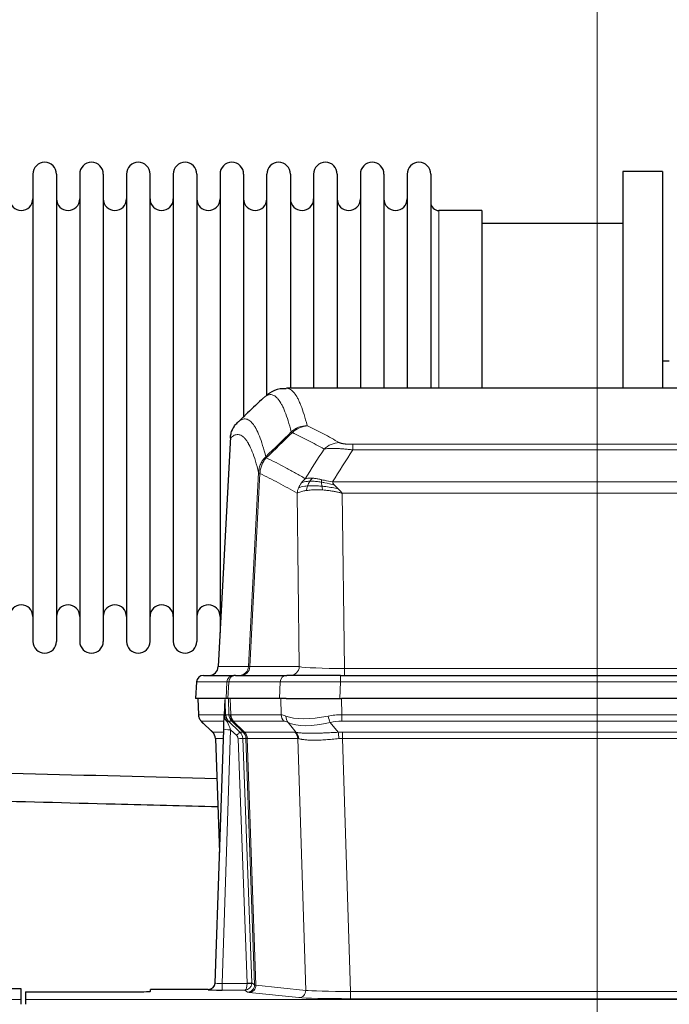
# Model space of a CAD drawing. Header units: inches. Extents: x 0 to 17820, y -10 to 12600.
# Tile 61 of 117: x 3664 to 3944, y 10429 to 10854. Entities that reach past the tile are written whole.
import ezdxf

# ---------------------------------------------------------------- set-up
doc = ezdxf.new("R2010")
doc.units = ezdxf.units.IN
doc.layers.add('1', color=7, linetype='Continuous', true_color=0xffffff)
doc.layers.add('254', color=7, linetype='Continuous', true_color=0xffffff)
doc.styles.add('latin_extended', font='simplex.shx')
doc.dimstyles.get("Standard").update_dxf_attribs({"dimtxt": 0.18, "dimasz": 0.18, "dimexe": 0.18, "dimexo": 0.0625, "dimgap": 0.09, "dimtad": 0, "dimtih": 1, "dimtoh": 1, "dimdec": 4, "dimzin": 0, "dimdsep": 46, "dimtxsty": 'Standard', "dimcen": 0.09, "dimadec": 0, "dimazin": 0, "dimtfac": 1, "dimtdec": 4, "dimtofl": 0, "dimtmove": 0, "dimatfit": 3, "dimfxl": 1, "dimtolj": 1, "dimtzin": 0, "dimarcsym": 0})

# ---------------------------------------------------------------- blocks, each defined once
blk = doc.blocks.new('_U3')
at = {"layer": '254', "color": 3, "linetype": 'Continuous', "lineweight": 13, "transparency": 16777216}
for p, q in [((3912.93, 9280.7), (3912.93, 11785.66)), ((3546.09, 9280.7), (3942.93, 9280.7)), ((3912.93, 9175.7), (3912.93, 8778.65)), ((5283.09, 8673.65), (3882.93, 8673.65))]:
    blk.add_line(p, q, dxfattribs=at)
at = {"layer": '254', "color": 3, "transparency": 16777216}
for points in [[(3930.43, 9175.7), (3895.43, 9175.7), (3912.93, 9280.7)], [(3895.43, 8778.65), (3930.43, 8778.65), (3912.93, 8673.65)]]:
    blk.add_solid(points, dxfattribs=at)
at = {"layer": 'Defpoints', "color": 0, "transparency": 16777216}
for p in [(3516.09, 9280.7), (3912.93, 8673.65), (5313.09, 8673.65)]:
    blk.add_point(p, dxfattribs=at)
at = {"layer": '254', "color": 2, "lineweight": 13, "transparency": 16777216, "insert": (3755.43, 11463.16), "char_height": 105, "attachment_point": 1, "rotation": 90, "style": 'latin_extended'}
blk.add_mtext('\\A1;607', dxfattribs=at)

msp = doc.modelspace()

# ---------------------------------------------------------------- linework, layer by layer
at = {"layer": '1', "color": 2, "linetype": 'Continuous', "lineweight": 25}
for p, q in [((3941.09, 10788.649), (3924.09, 10788.649)), ((3924.09, 10788.649), (3924.09, 10695.051)), ((3941.09, 10788.649), (3941.09, 10695.051)), ((3669.29, 10787.549), (3669.29, 10585.749)), ((3679.49, 10787.549), (3679.49, 10585.749)), ((3689.49, 10787.549), (3689.49, 10585.749)), ((3699.69, 10787.549), (3699.69, 10585.749)), ((3709.69, 10787.549), (3709.69, 10585.749)), ((3719.89, 10585.749), (3719.89, 10787.549)), ((3729.89, 10787.549), (3729.89, 10585.749)), ((3740.09, 10787.549), (3740.09, 10585.749)), ((3750.09, 10787.549), (3750.09, 10686.649)), ((3760.29, 10787.549), (3760.29, 10686.649)), ((3770.29, 10691.976), (3770.29, 10787.549)), ((3780.49, 10787.549), (3780.49, 10695.05)), ((3790.49, 10787.549), (3790.49, 10695.05)), ((3800.69, 10787.549), (3800.69, 10695.05)), ((3810.69, 10787.549), (3810.69, 10695.05)), ((3820.89, 10787.549), (3820.89, 10695.05)), ((3830.89, 10787.549), (3830.89, 10695.05)), ((3841.09, 10787.549), (3841.09, 10695.05)), ((3863.09, 10771.799), (3844.59, 10771.799)), ((3863.09, 10771.799), (3863.09, 10695.045)), ((3924.09, 10766.149), (3863.084, 10766.149)), ((3944.083, 10706.768), (3941.077, 10706.768)), ((4041.443, 10695.044), (3778.736, 10695.044)), ((3750.09, 10686.649), (3750.09, 10589.428)), ((3760.29, 10686.649), (3760.29, 10682.708)), ((3754.588, 10674.024), (3749.313, 10574.832)), ((3742.942, 10571.044), (3756.053, 10571.044)), ((3756.75, 10571.044), (3756.053, 10571.044)), ((3756.75, 10571.044), (3778.924, 10571.044)), ((3802.179, 10571.044), (3778.924, 10571.044)), ((3802.179, 10571.044), (4018, 10571.044)), ((3739.932, 10568.203), (3739.551, 10561.044)), ((3752.685, 10561.044), (3739.567, 10561.044)), ((3740.492, 10561.044), (3740.74, 10554.034)), ((3752.105, 10560.613), (3751.878, 10553.883)), ((3753.47, 10561.044), (3752.685, 10561.044)), ((3775.724, 10561.044), (3753.47, 10561.044)), ((3778.619, 10561.044), (3775.724, 10561.044)), ((3778.619, 10561.044), (3802.478, 10561.044)), ((4017.701, 10561.044), (3802.478, 10561.044)), ((3751.878, 10553.883), (3751.876, 10553.833)), ((3742.153, 10551.029), (3746.942, 10546.471)), ((3747.98, 10438.189), (3751.669, 10547.566)), ((3748.102, 10543.815), (3749.881, 10494.541)), ((3656.132, 10435.843), (3664.089, 10435.843)), ((3664.089, 10435.843), (3664.089, 10431.069)), ((3744.992, 10435.423), (3720.089, 10435.423)), ((3720.089, 10434.605), (3720.089, 10435.423)), ((3747.973, 10438.055), (3747.98, 10438.189)), ((3664.089, 10431.069), (3664.089, 10429)), ((3666.089, 10434.343), (3666.089, 10431.069)), ((3666.089, 10434.343), (3710.089, 10434.343)), ((3666.089, 10431.069), (3666.089, 10429))]:
    msp.add_line(p, q, dxfattribs=at)
at = {"layer": '1', "color": 110, "linetype": 'Continuous', "lineweight": 13}
for p, q in [((3844.59, 10771.799), (3844.59, 10695.045)), ((3754.574, 10673.53), (3749.326, 10574.835)), ((3807.418, 10670.837), (4012.761, 10670.837)), ((3807.418, 10668.421), (3807.418, 10670.837)), ((4012.761, 10668.421), (3807.418, 10668.421)), ((3762.392, 10574.835), (3766.769, 10658.703)), ((3767.325, 10658.227), (3762.973, 10574.835)), ((3798.687, 10654.59), (4021.492, 10654.59)), ((3784.325, 10574.835), (3783.368, 10649.682)), ((3802.8, 10649.692), (3803.768, 10574.009)), ((4017.379, 10649.692), (3802.8, 10649.692)), ((3749.326, 10574.835), (3762.392, 10574.835)), ((3762.973, 10574.835), (3784.325, 10574.835)), ((3802.179, 10568.201), (3802.179, 10571.044)), ((3803.768, 10571.044), (3803.768, 10574.009)), ((3803.768, 10574.009), (4016.411, 10574.009)), ((3739.948, 10568.201), (3739.567, 10561.044)), ((3753.059, 10568.201), (3739.948, 10568.201)), ((3752.685, 10561.044), (3753.059, 10568.201)), ((3753.843, 10568.201), (3753.47, 10561.044)), ((3776.017, 10568.201), (3753.843, 10568.201)), ((3775.724, 10561.044), (3776.017, 10568.201)), ((3802.179, 10568.201), (3801.886, 10561.044)), ((4018, 10568.201), (3802.179, 10568.201)), ((3740.508, 10561.044), (3740.756, 10554.05)), ((3753.954, 10554.05), (3753.711, 10561.044)), ((3754.496, 10561.044), (3754.739, 10554.05)), ((3776.487, 10554.05), (3776.296, 10561.044)), ((3802.478, 10561.044), (3802.669, 10554.05)), ((3740.756, 10554.05), (3751.884, 10554.05)), ((3752.493, 10554.05), (3753.954, 10554.05)), ((3754.739, 10554.05), (3776.487, 10554.05)), ((3802.669, 10551.312), (3802.669, 10554.05)), ((3802.669, 10554.05), (4017.51, 10554.05)), ((3751.794, 10551.312), (3741.974, 10551.312)), ((3742.069, 10551.12), (3746.882, 10546.539)), ((3755.172, 10551.312), (3753.738, 10551.312)), ((3753.738, 10551.312), (3758.665, 10546.562)), ((3760.102, 10546.556), (3755.21, 10551.3)), ((3755.756, 10551.3), (3760.702, 10546.504)), ((3777.669, 10551.312), (3755.922, 10551.312)), ((3782.939, 10546.436), (3779.446, 10550.754)), ((3797.645, 10550.754), (3801.098, 10546.485)), ((4017.51, 10551.312), (3802.669, 10551.312)), ((3746.895, 10546.562), (3751.635, 10546.562)), ((3754.667, 10547.569), (3750.973, 10438.028)), ((3757.276, 10545.054), (3754.667, 10547.569)), ((3758.665, 10546.562), (3760.077, 10546.562)), ((3760.702, 10546.504), (3782.436, 10546.504)), ((3803.011, 10546.562), (4017.168, 10546.562)), ((3803.011, 10543.824), (3803.011, 10546.562)), ((3748.113, 10543.827), (3749.886, 10494.714)), ((3751.543, 10543.827), (3748.113, 10543.827)), ((3761.779, 10438.124), (3757.888, 10543.686)), ((3761.295, 10543.827), (3759.885, 10543.827)), ((3759.885, 10543.827), (3763.777, 10438.265)), ((3765.005, 10437.368), (3761.295, 10543.827)), ((3761.878, 10543.783), (3765.591, 10437.254)), ((3783.618, 10543.783), (3761.884, 10543.783)), ((3787.076, 10435.007), (3783.618, 10543.783)), ((3803.011, 10543.824), (3806.485, 10434.538)), ((4017.168, 10543.824), (3803.011, 10543.824)), ((3744.982, 10435.291), (3744.992, 10435.423)), ((3750.973, 10438.028), (3761.778, 10438.028)), ((3750.973, 10438.028), (3750.973, 10435.134)), ((3750.973, 10435.134), (3760.815, 10435.134)), ((3762.009, 10434.262), (3760.815, 10435.134)), ((3763.777, 10438.265), (3765.005, 10437.368)), ((3765.591, 10437.254), (3787.076, 10435.007)), ((3176.089, 10431.069), (3664.089, 10431.069)), ((3666.089, 10431.069), (4154.089, 10431.069)), ((3784.167, 10431.89), (3762.682, 10434.137)), ((3806.485, 10434.538), (3806.485, 10431.435)), ((3806.485, 10434.538), (4013.694, 10434.538)), ((4013.694, 10431.435), (3806.485, 10431.435))]:
    msp.add_line(p, q, dxfattribs=at)
at = {"layer": '1', "color": 2, "linetype": 'Continuous', "lineweight": 25}
for centre, radius, start, end in [((3674.39, 10787.549), 5.1, 0, 180), ((3694.59, 10787.549), 5.1, 0, 180), ((3714.79, 10787.549), 5.1, 0, 180), ((3734.99, 10787.549), 5.1, 0, 180), ((3755.19, 10787.549), 5.1, 0, 180), ((3775.39, 10787.549), 5.1, 0, 180), ((3795.59, 10787.549), 5.1, 0, 180), ((3815.79, 10787.549), 5.1, 0, 180), ((3835.99, 10787.549), 5.1, 0, 180), ((3664.29, 10776.799), 5, 180, 0), ((3684.49, 10776.799), 5, 180, 0), ((3704.69, 10776.799), 5, 180, 0), ((3724.89, 10776.799), 5, 180, 0), ((3745.09, 10776.799), 5, 180, 0), ((3765.29, 10776.799), 5, 180, 0), ((3785.49, 10776.799), 5, 180, 0), ((3805.69, 10776.799), 5, 180, 0), ((3825.89, 10776.799), 5, 180, 0), ((3844.59, 10775.299), 3.5, 180, 270), ((3664.29, 10596.499), 5, 0, 180), ((3684.49, 10596.499), 5, 0, 180), ((3704.69, 10596.499), 5, 0, 180), ((3724.89, 10596.499), 5, 0, 180), ((3745.09, 10596.499), 5, 0, 180), ((3674.39, 10585.749), 5.1, 180, 0), ((3694.59, 10585.749), 5.1, 180, 0), ((3714.79, 10585.749), 5.1, 180, 0), ((3734.99, 10585.749), 5.1, 180, 0), ((3742.927, 10568.044), 3, 90, 176.63083), ((3745.319, 10575.044), 4, 270, 357.54859)]:
    msp.add_arc(centre, radius, start, end, dxfattribs=at)
at = {"layer": '1', "color": 110, "linetype": 'Continuous', "lineweight": 13}
for centre, major_axis, ratio, start_param, end_param in [((3787.723, 10668.987), (-9.695, -2.45), 0.9931439, 4.4664808, 5.2238901), ((3787.91, 10668.827), (-4.281, -9.037), 0.9659395, 3.5975691, 4.3432065), ((3801.571, 10661.681), (-4.97, -8.677), 0.9635717, 3.6779385, 4.4208965), ((3742.942, 10568.044), (0, 3), 0.9993908, 0, 1.5184364), ((3745.334, 10575.044), (0, 4), 0.9993908, 3.1415927, 4.6600291), ((3756.053, 10568.044), (0, 3), 0.9993908, 0, 1.5184364), ((3756.75, 10568.044), (0, 3), 0.9702957, 0, 1.5184364), ((3758.4, 10575.044), (0, 4), 0.9993908, 3.1415927, 4.6600291), ((3759.097, 10575.044), (0, 4), 0.9702957, 3.1415927, 4.6600291), ((3782.418, 10575.044), (20.038, 0.208), 0.001459, 3.1763609, 3.3855124), ((3778.924, 10568.044), (0, 3), 0.9702957, 0, 1.5184364), ((3780.449, 10575.044), (0, 4), 0.9702957, 3.1415927, 4.6600291), ((3803.688, 10575.044), (-20.002, 0.052), 0.0517476, 0.2535919, 1.5749043), ((3780.071, 10568.044), (-27.029, 0.156), 0.000812, 6.0391366, 6.248288), ((3802.231, 10568.044), (-27.018, 0.123), 0.0058026, 4.7143189, 6.0386286), ((3744.751, 10554.19), (0, 4), 0.9993908, 1.6057029, 2.3736478), ((3750.495, 10553.98), (-1.999, -0.077), 0.1036431, 2.3309857, 3.1065184), ((3781.749, 10531.19), (-27.808, 22.856), 0.0163197, 6.2307105, 6.2626907), ((3757.949, 10554.19), (0, 4), 0.9993908, 1.6057029, 2.3736478), ((3780.598, 10564.279), (26.658, 10.191), 0.0473724, 3.1922144, 3.3375655), ((3757.987, 10554.178), (1.703, 3.619), 0.9971774, 2.0444506, 2.8128075), ((3781.749, 10531.19), (-27.661, 22.629), 0.117212, 6.1415193, 6.1734995), ((3758.452, 10554.178), (-0.603, 3.954), 0.9772749, 1.4578558, 2.2262127), ((3758.618, 10554.19), (0, 4), 0.9702957, 1.6057029, 2.3736478), ((3803.318, 10531.19), (-27.492, 22.639), 0.1155218, 5.9182109, 6.1390417), ((3780.365, 10554.19), (0, 4), 0.9702957, 1.6057029, 2.3736478), ((3803.318, 10531.19), (-26.983, 1.545), 0.8452785, 4.7847941, 5.0056249), ((3765.789, 10528.312), (-23.826, 22.997), 0.016839, 6.265741, 6.3949638), ((3751.763, 10550.528), (-1.583, -1.222), 0.0276319, 2.3426468, 3.1139303), ((3752.349, 10549.873), (-1.388, -1.44), 0.0242285, 2.3413968, 3.1173399), ((3754.667, 10547.639), (-1.856, 4.567), 0.0053314, 0.7881854, 1.5839148), ((3756.514, 10554.19), (-3.533, 1.889), 0.9978057, 1.1483024, 1.2948027), ((3778.972, 10528.312), (-23.81, 22.996), 0.0168486, 6.2337622, 6.2657424), ((3780.598, 10564.279), (25.449, 12.923), 0.0600246, 3.1865743, 3.3319254), ((3779.053, 10528.312), (-23.636, 22.829), 0.1185163, 6.1610868, 6.193067), ((3800.622, 10528.312), (-23.46, 22.829), 0.1194803, 5.9401815, 6.1610123), ((3782.142, 10553.631), (1.736, 3.604), 0.8689501, 2.008197, 2.795133), ((3802.415, 10564.279), (26.677, 8.186), 0.3267204, 3.5164364, 4.4002733), ((3802.415, 10564.279), (25.873, 10.634), 0.4068526, 3.4799804, 4.3638173), ((3797.645, 10553.631), (-0.881, 3.902), 0.2224052, 1.5615969, 2.3485329), ((3803.318, 10528.312), (-16.721, 16.271), 0.9721633, 5.498263, 5.7190939), ((3771.763, 10522.545), (-24.879, 24.014), 0.016827, 6.2657537, 6.3097783), ((3744.118, 10543.685), (0, -4), 0.9993908, 1.606401, 2.3736478), ((3754.667, 10547.465), (2.998, -0.101), 0.0348797, 1.5719726, 3.1427689), ((3757.276, 10545.124), (-1.388, -1.44), 0.0242285, 1.5456675, 3.1173399), ((3755.888, 10543.685), (-2.83, 2.828), 0.9993905, 3.9625957, 4.7298424), ((3757.3, 10543.685), (0, -4), 0.9993908, 1.606401, 2.3736478), ((3784.914, 10522.545), (-24.848, 24.014), 0.0168509, 6.2432976, 6.2657509), ((3757.325, 10543.679), (-1.442, -3.731), 0.998056, 1.9750302, 2.7420583), ((3758, 10543.626), (-0.019, -4), 0.9702844, 1.6145674, 2.378208), ((3758.006, 10543.626), (0, -4), 0.9702957, 1.6100662, 2.3736478), ((3806.502, 10522.395), (-24.592, 23.931), 0.1189226, 6.0865623, 6.1615802), ((3779.74, 10543.626), (0, -4), 0.9702957, 1.6100662, 2.3736478), ((3780.243, 10543.559), (-0.926, -3.891), 0.9457602, 1.8333412, 2.5978993), ((3803.8, 10522.562), (-17.528, 16.98), 0.9676454, 5.4983426, 5.5781901), ((3801.098, 10543.608), (0.32, -3.987), 0.0824896, 1.6016287, 2.3703401), ((3755.888, 10543.615), (-1.703, 1.052), 0.998638, 3.7311375, 4.4983842), ((3757.888, 10543.756), (-1.999, -0.074), 0.0348758, 1.5695108, 3.106687), ((3782.137, 10519.668), (-20.849, 24.157), 0.0182438, 6.248525, 6.2709784), ((3803.806, 10519.517), (-20.559, 24.143), 0.1188179, 6.1116391, 6.1866571), ((3803.8, 10519.684), (-2.819, 24.028), 0.8253154, 6.1813941, 6.2612416), ((3744.982, 10438.29), (-2.991, 0.235), 0.9996552, 1.6492063, 3.1415821), ((3750.985, 10438.29), (3.005, 0.103), 0.0869619, 3.134501, 4.7052973), ((3760.815, 10438.133), (0.028, 3), 0.3214645, 3.1707908, 4.6805006), ((3760.815, 10438.133), (0.98, 2.84), 0.9849493, 3.4786225, 4.9883323), ((3760.779, 10438.089), (-0.605, 0.799), 0.9977271, 4.0039134, 4.0996791), ((3761.778, 10438.098), (1.997, -0.118), 0.0348391, 4.7144422, 6.2458161), ((3761.779, 10438.194), (1.999, 0.074), 0.0348758, 4.7111034, 6.2482796), ((3762.009, 10437.261), (-1.769, -2.423), 0.9990158, 0.6312732, 2.2367485), ((3762.682, 10437.136), (-0.312, -2.984), 0.969741, 0.1074293, 1.71115), ((3760.779, 10438.159), (-0.383, 2.976), 0.9995822, 4.5238521, 4.6196176), ((3785.008, 10437.282), (-20.016, 0.105), 0.0266879, 0.0359631, 0.2452873), ((3784.167, 10434.889), (-0.312, -2.984), 0.969741, 0.1074293, 1.71115), ((3806.491, 10435.036), (-20.013, 0.095), 0.0248544, 0.2452138, 1.5705958), ((3785.008, 10434.283), (-23.014, 0), 0.0261612, 0.0358052, 0.2451294), ((3806.491, 10432.037), (23.012, 0), 0.0261647, 3.3867297, 4.7121117)]:
    msp.add_ellipse(centre, major_axis=major_axis, ratio=ratio, start_param=start_param, end_param=end_param, dxfattribs=at)
at = {"layer": '1', "color": 2, "linetype": 'Continuous', "lineweight": 25}
for centre, major_axis, ratio, start_param, end_param in [((3751.669, 10547.74), (0.227, 6.726), 0.0008736, 4.686473, 5.8457525), ((3744.105, 10543.662), (3.886, 0.947), 0.998973, 6.0801535, 6.8477658), ((3768.986, 10519.668), (-20.882, 24.158), 0.0154016, 6.2674704, 6.3114951), ((3750.985, 10435.291), (6.003, 0), 0.0262109, 3.1395311, 4.7103274), ((3744.993, 10438.427), (0.15, 3), 0.998739, 3.1914798, 4.7286497), ((3710.089, 10434.605), (-10, 0), 0.0261859, 1.5707963, 3.1415927)]:
    msp.add_ellipse(centre, major_axis=major_axis, ratio=ratio, start_param=start_param, end_param=end_param, dxfattribs=at)
for points, knots in [([(3778.695, 10694.733), (3777.746, 10694.842), (3775.051, 10694.913), (3772.026, 10693.409), (3770.517, 10692.19), (3770.117, 10691.78)], [0, 0, 0, 0, 0.2573629, 0.77861, 1, 1, 1, 1]), ([(3754.574, 10673.53), (3754.603, 10674.162), (3754.693, 10674.789), (3754.916, 10675.708), (3755.005, 10676.01), (3755.211, 10676.605), (3755.328, 10676.897), (3755.589, 10677.468), (3755.734, 10677.747), (3756.048, 10678.29), (3756.218, 10678.554), (3756.582, 10679.063), (3756.776, 10679.309), (3757.186, 10679.78), (3757.403, 10680.006), (3757.629, 10680.221)], [0, 0, 0, 0, 0.25, 0.25, 0.375, 0.375, 0.5, 0.5, 0.625, 0.625, 0.75, 0.75, 0.875, 0.875, 1, 1, 1, 1]), ([(3740.753, 10553.998), (3740.75, 10553.966), (3740.728, 10553.638), (3740.876, 10553.075), (3741.117, 10552.432), (3741.36, 10552.005), (3741.532, 10551.751), (3741.631, 10551.615), (3741.672, 10551.564)], [0, 0, 0, 0, 0.0267984, 0.2769207, 0.4859555, 0.6569382, 0.8419831, 1, 1, 1, 1]), ([(3751.876, 10553.833), (3751.872, 10553.713), (3751.875, 10553.475), (3751.9, 10553.241), (3751.928, 10553.068), (3751.939, 10553.011), (3751.958, 10552.925), (3751.964, 10552.896), (3751.978, 10552.84), (3751.986, 10552.811), (3752.024, 10552.672), (3752.061, 10552.563), (3752.147, 10552.353), (3752.196, 10552.251), (3752.265, 10552.128), (3752.279, 10552.104), (3752.309, 10552.055), (3752.324, 10552.031), (3752.37, 10551.959), (3752.402, 10551.913), (3752.469, 10551.822), (3752.504, 10551.778), (3752.577, 10551.691), (3752.614, 10551.649), (3752.672, 10551.586), (3752.692, 10551.565), (3752.731, 10551.523), (3752.751, 10551.502), (3752.792, 10551.46), (3752.812, 10551.439), (3752.852, 10551.395), (3752.872, 10551.373), (3752.891, 10551.349)], [0, 0, 0, 0, 0.125, 0.25, 0.25, 0.3125, 0.3125, 0.34375, 0.34375, 0.375, 0.375, 0.5, 0.5, 0.625, 0.625, 0.65625, 0.65625, 0.6875, 0.6875, 0.75, 0.75, 0.8125, 0.8125, 0.875, 0.875, 0.90625, 0.90625, 0.9375, 0.9375, 0.96875, 0.96875, 1, 1, 1, 1]), ([(3752.493, 10554.05), (3752.495, 10553.996), (3752.498, 10553.942), (3752.507, 10553.835), (3752.513, 10553.783), (3752.532, 10553.626), (3752.549, 10553.524), (3752.591, 10553.324), (3752.615, 10553.226), (3752.671, 10553.031), (3752.703, 10552.935), (3752.756, 10552.792), (3752.775, 10552.744), (3752.814, 10552.65), (3752.835, 10552.603), (3752.899, 10552.463), (3752.946, 10552.371), (3753.046, 10552.189), (3753.1, 10552.1), (3753.217, 10551.923), (3753.279, 10551.835), (3753.346, 10551.749)], [0, 0, 0, 0, 0.0625, 0.0625, 0.125, 0.125, 0.25, 0.25, 0.375, 0.375, 0.5, 0.5, 0.5625, 0.5625, 0.625, 0.625, 0.75, 0.75, 0.875, 0.875, 1, 1, 1, 1]), ([(3752.891, 10551.349), (3752.961, 10551.262), (3753.034, 10551.177), (3753.147, 10551.053), (3753.185, 10551.013), (3753.262, 10550.932), (3753.302, 10550.892), (3753.341, 10550.852)], [0, 0, 0, 0, 0.5, 0.5, 0.75, 0.75, 1, 1, 1, 1]), ([(3581.133, 10518.762), (3622.341, 10517.683), (3678.342, 10516.216), (3734.343, 10514.75), (3749.136, 10514.362)], [0, 0, 0, 0, 0.7358491, 1, 1, 1, 1])]:
    msp.add_open_spline(points, degree=3, knots=knots, dxfattribs=at)
at = {"layer": '1', "color": 110, "linetype": 'Continuous', "lineweight": 13}
for points, knots in [([(3778.742, 10695.044), (3778.836, 10695.044), (3779.459, 10695.015), (3780.072, 10694.791), (3780.843, 10694.294), (3781.225, 10693.992), (3781.604, 10693.611), (3781.855, 10693.34), (3781.98, 10693.195), (3782.604, 10692.428), (3783.095, 10691.673), (3783.82, 10690.33), (3784.06, 10689.847), (3784.536, 10688.811), (3784.772, 10688.258), (3785.474, 10686.493), (3786.395, 10683.858), (3787.285, 10680.662), (3787.723, 10678.923)], [0, 0, 0, 0, 0.0285171, 0.1904309, 0.1904309, 0.2713878, 0.3118663, 0.3118663, 0.3523447, 0.3523447, 0.5142585, 0.5142585, 0.5952154, 0.5952154, 0.6761724, 0.6761724, 0.8380862, 1, 1, 1, 1]), ([(3780.855, 10676.184), (3780.417, 10677.922), (3779.525, 10681.116), (3778.603, 10683.748), (3777.9, 10685.512), (3777.664, 10686.065), (3777.188, 10687.1), (3776.947, 10687.583), (3776.221, 10688.925), (3775.729, 10689.68), (3775.105, 10690.447), (3774.98, 10690.591), (3774.728, 10690.863), (3774.349, 10691.244), (3773.966, 10691.545), (3773.194, 10692.043), (3772.151, 10692.425), (3770.541, 10692.154), (3769.439, 10691.41), (3768.881, 10690.897)], [0, 0, 0, 0, 0.125, 0.25, 0.25, 0.3125, 0.3125, 0.375, 0.375, 0.5, 0.5, 0.53125, 0.53125, 0.5625, 0.625, 0.625, 0.75, 0.875, 1, 1, 1, 1]), ([(3757.629, 10680.221), (3758.2, 10680.775), (3759.328, 10681.589), (3760.973, 10681.934), (3762.04, 10681.58), (3762.828, 10681.095), (3763.219, 10680.798), (3763.671, 10680.356), (3763.863, 10680.146), (3763.991, 10680.001), (3764.055, 10679.926), (3764.374, 10679.542), (3764.754, 10679.026), (3765.191, 10678.328), (3765.378, 10678.008), (3765.502, 10677.791), (3765.564, 10677.679), (3766.12, 10676.659), (3767.093, 10674.554), (3768.504, 10670.522), (3769.412, 10667.251), (3769.858, 10665.469)], [0, 0, 0, 0, 0.125, 0.25, 0.375, 0.375, 0.4375, 0.46875, 0.484375, 0.484375, 0.5, 0.5, 0.5625, 0.59375, 0.609375, 0.609375, 0.625, 0.625, 0.75, 0.875, 1, 1, 1, 1]), ([(3787.91, 10678.761), (3787.854, 10678.788), (3787.811, 10678.815), (3787.748, 10678.869), (3787.729, 10678.896), (3787.723, 10678.923)], [0, 0, 0, 0, 0.5, 0.5, 1, 1, 1, 1]), ([(3787.91, 10678.761), (3790.195, 10677.674), (3792.477, 10676.533), (3795.892, 10674.739), (3797.029, 10674.128), (3799.302, 10672.878), (3800.437, 10672.239), (3801.571, 10671.587)], [0, 0, 0, 0, 0.5, 0.5, 0.75, 0.75, 1, 1, 1, 1]), ([(3766.769, 10658.703), (3766.324, 10660.483), (3765.418, 10663.751), (3764.011, 10667.783), (3763.041, 10669.891), (3762.487, 10670.913), (3762.425, 10671.025), (3762.301, 10671.243), (3762.115, 10671.563), (3761.678, 10672.263), (3761.3, 10672.782), (3760.982, 10673.168), (3760.918, 10673.243), (3760.79, 10673.388), (3760.599, 10673.6), (3760.148, 10674.045), (3759.758, 10674.346), (3758.972, 10674.837), (3757.909, 10675.201), (3756.268, 10674.875), (3755.143, 10674.076), (3754.574, 10673.53)], [0, 0, 0, 0, 0.125, 0.25, 0.375, 0.375, 0.390625, 0.390625, 0.40625, 0.4375, 0.5, 0.5, 0.515625, 0.515625, 0.53125, 0.5625, 0.625, 0.625, 0.75, 0.875, 1, 1, 1, 1]), ([(3794.991, 10668.762), (3793.856, 10669.415), (3792.719, 10670.054), (3790.444, 10671.305), (3789.305, 10671.917), (3785.886, 10673.713), (3783.602, 10674.856), (3781.314, 10675.945)], [0, 0, 0, 0, 0.25, 0.25, 0.5, 0.5, 1, 1, 1, 1]), ([(3807.418, 10668.421), (3807.083, 10668.464), (3806.75, 10668.505), (3806.087, 10668.583), (3805.759, 10668.62), (3804.783, 10668.724), (3804.145, 10668.784), (3803.443, 10668.842), (3803.365, 10668.849), (3803.209, 10668.861), (3803.132, 10668.867), (3802.9, 10668.885), (3802.747, 10668.896), (3802.293, 10668.928), (3801.698, 10668.965), (3801.125, 10668.993), (3800.704, 10669.011), (3800.495, 10669.018), (3800.29, 10669.025), (3800.154, 10669.029), (3800.086, 10669.031), (3799.48, 10669.046), (3798.972, 10669.05), (3798.253, 10669.041), (3798.021, 10669.036), (3797.682, 10669.025), (3797.571, 10669.021), (3797.353, 10669.012), (3797.245, 10669.006), (3796.718, 10668.977), (3796.33, 10668.945), (3795.615, 10668.865), (3795.289, 10668.817), (3794.991, 10668.762)], [0, 0, 0, 0, 0.0625, 0.0625, 0.125, 0.125, 0.25, 0.25, 0.265625, 0.265625, 0.28125, 0.28125, 0.3125, 0.3125, 0.375, 0.4375, 0.4375, 0.46875, 0.484375, 0.484375, 0.5, 0.5, 0.625, 0.625, 0.6875, 0.6875, 0.71875, 0.71875, 0.75, 0.75, 0.875, 0.875, 1, 1, 1, 1]), ([(3807.418, 10670.837), (3807.236, 10670.837), (3807.053, 10670.838), (3806.689, 10670.843), (3806.51, 10670.846), (3806.154, 10670.855), (3805.979, 10670.861), (3805.632, 10670.875), (3805.461, 10670.883), (3805.25, 10670.895), (3805.208, 10670.898), (3805.124, 10670.903), (3805, 10670.911), (3804.879, 10670.919), (3804.64, 10670.937), (3804.332, 10670.963), (3804.045, 10670.993), (3803.872, 10671.014), (3803.837, 10671.018), (3803.769, 10671.026), (3803.736, 10671.03), (3803.636, 10671.043), (3803.571, 10671.052), (3803.381, 10671.079), (3803.262, 10671.098), (3803.035, 10671.136), (3802.928, 10671.156), (3802.725, 10671.197), (3802.63, 10671.219), (3802.517, 10671.246), (3802.494, 10671.251), (3802.451, 10671.262), (3802.429, 10671.268), (3802.365, 10671.284), (3802.324, 10671.295), (3802.205, 10671.329), (3802.132, 10671.352), (3801.995, 10671.398), (3801.931, 10671.421), (3801.755, 10671.491), (3801.655, 10671.538), (3801.571, 10671.587)], [0, 0, 0, 0, 0.0625, 0.0625, 0.125, 0.125, 0.1875, 0.1875, 0.25, 0.25, 0.265625, 0.265625, 0.28125, 0.3125, 0.3125, 0.375, 0.4375, 0.4375, 0.453125, 0.453125, 0.46875, 0.46875, 0.5, 0.5, 0.5625, 0.5625, 0.625, 0.625, 0.6875, 0.6875, 0.703125, 0.703125, 0.71875, 0.71875, 0.75, 0.75, 0.8125, 0.8125, 0.875, 0.875, 1, 1, 1, 1]), ([(3766.769, 10658.703), (3766.794, 10659.02), (3766.845, 10659.653), (3767.033, 10660.588), (3767.303, 10661.503), (3767.778, 10662.679), (3768.562, 10664.074), (3769.426, 10665.004), (3769.858, 10665.469)], [0, 0, 0, 0, 0.1250992, 0.25018, 0.3752424, 0.5002868, 0.7501372, 1, 1, 1, 1]), ([(3767.325, 10658.227), (3767.346, 10658.858), (3767.424, 10659.486), (3767.688, 10660.714), (3767.873, 10661.315), (3768.345, 10662.467), (3768.63, 10663.019), (3769.289, 10664.057), (3769.661, 10664.542), (3770.07, 10664.986)], [0, 0, 0, 0, 0.25, 0.25, 0.5, 0.5, 0.75, 0.75, 1, 1, 1, 1]), ([(3770.07, 10664.986), (3769.995, 10665.075), (3769.953, 10665.172), (3769.895, 10665.345), (3769.879, 10665.421), (3769.858, 10665.469)], [0, 0, 0, 0, 0.5, 0.5, 1, 1, 1, 1]), ([(3770.07, 10664.986), (3772.892, 10663.647), (3775.708, 10662.227), (3779.922, 10659.972), (3781.324, 10659.2), (3784.127, 10657.615), (3785.526, 10656.801), (3786.924, 10655.968)], [0, 0, 0, 0, 0.5, 0.5, 0.75, 0.75, 1, 1, 1, 1]), ([(3767.325, 10658.227), (3767.256, 10658.271), (3767.102, 10658.369), (3766.909, 10658.503), (3766.802, 10658.614), (3766.776, 10658.685), (3766.769, 10658.703)], [0, 0, 0, 0, 0.2247758, 0.4999124, 0.8717677, 1, 1, 1, 1]), ([(3783.368, 10649.682), (3782.037, 10650.468), (3780.704, 10651.236), (3778.037, 10652.735), (3776.701, 10653.465), (3772.691, 10655.602), (3770.011, 10656.951), (3767.325, 10658.227)], [0, 0, 0, 0, 0.25, 0.25, 0.5, 0.5, 1, 1, 1, 1]), ([(3790.099, 10656.229), (3789.801, 10656.255), (3789.51, 10656.271), (3788.383, 10656.286), (3787.617, 10656.192), (3786.924, 10655.968)], [0, 0, 0, 0, 0.25, 0.25, 1, 1, 1, 1]), ([(3788.875, 10654.907), (3788.974, 10655.057), (3789.075, 10655.198), (3789.332, 10655.527), (3789.489, 10655.701), (3789.8, 10656.001), (3789.953, 10656.128), (3790.099, 10656.229)], [0, 0, 0, 0, 0.25, 0.25, 0.625, 0.625, 1, 1, 1, 1]), ([(3794.069, 10655.534), (3793.889, 10655.574), (3793.71, 10655.613), (3793.003, 10655.767), (3792.488, 10655.874), (3791.494, 10656.055), (3791.015, 10656.13), (3790.4, 10656.201), (3790.249, 10656.216), (3790.099, 10656.229)], [0, 0, 0, 0, 0.125, 0.125, 0.5, 0.5, 0.875, 0.875, 1, 1, 1, 1]), ([(3787.889, 10652.844), (3787.455, 10652.808), (3787.045, 10652.763), (3785.515, 10652.546), (3784.619, 10652.306), (3784.007, 10652.02)], [0, 0, 0, 0, 0.25, 0.25, 1, 1, 1, 1]), ([(3788.875, 10654.907), (3788.504, 10654.894), (3788.147, 10654.868), (3786.786, 10654.717), (3785.916, 10654.492), (3785.217, 10654.161)], [0, 0, 0, 0, 0.25, 0.25, 1, 1, 1, 1]), ([(3787.399, 10650.883), (3787.435, 10651.083), (3787.478, 10651.307), (3787.583, 10651.786), (3787.645, 10652.042), (3787.771, 10652.483), (3787.828, 10652.663), (3787.889, 10652.844)], [0, 0, 0, 0, 0.375, 0.375, 0.75, 0.75, 1, 1, 1, 1]), ([(3787.889, 10652.844), (3787.92, 10652.935), (3787.953, 10653.026), (3788.087, 10653.389), (3788.2, 10653.662), (3788.449, 10654.187), (3788.586, 10654.44), (3788.777, 10654.755), (3788.826, 10654.832), (3788.875, 10654.907)], [0, 0, 0, 0, 0.125, 0.125, 0.5, 0.5, 0.875, 0.875, 1, 1, 1, 1]), ([(3794.087, 10652.759), (3793.798, 10652.786), (3793.512, 10652.809), (3792.378, 10652.892), (3791.555, 10652.927), (3789.99, 10652.946), (3789.249, 10652.93), (3788.33, 10652.878), (3788.107, 10652.862), (3787.889, 10652.844)], [0, 0, 0, 0, 0.125, 0.125, 0.5, 0.5, 0.875, 0.875, 1, 1, 1, 1]), ([(3793.919, 10654.501), (3793.69, 10654.54), (3793.463, 10654.577), (3792.561, 10654.712), (3791.902, 10654.79), (3790.632, 10654.894), (3790.022, 10654.919), (3789.25, 10654.917), (3789.061, 10654.913), (3788.875, 10654.907)], [0, 0, 0, 0, 0.125, 0.125, 0.5, 0.5, 0.875, 0.875, 1, 1, 1, 1]), ([(3793.919, 10654.501), (3793.917, 10654.625), (3793.919, 10654.741), (3793.932, 10655.006), (3793.948, 10655.143), (3793.996, 10655.372), (3794.028, 10655.465), (3794.069, 10655.534)], [0, 0, 0, 0, 0.25, 0.25, 0.625, 0.625, 1, 1, 1, 1]), ([(3799.557, 10653.147), (3798.147, 10653.569), (3796.711, 10653.945), (3794.84, 10654.335), (3794.376, 10654.423), (3793.919, 10654.501)], [0, 0, 0, 0, 0.75, 0.75, 1, 1, 1, 1]), ([(3794.087, 10652.759), (3794.075, 10652.836), (3794.064, 10652.914), (3794.019, 10653.224), (3793.99, 10653.455), (3793.946, 10653.9), (3793.931, 10654.113), (3793.921, 10654.375), (3793.919, 10654.439), (3793.919, 10654.501)], [0, 0, 0, 0, 0.125, 0.125, 0.5, 0.5, 0.875, 0.875, 1, 1, 1, 1]), ([(3798.687, 10654.59), (3797.466, 10654.779), (3796.29, 10655.036), (3794.796, 10655.37), (3794.429, 10655.453), (3794.069, 10655.534)], [0, 0, 0, 0, 0.75, 0.75, 1, 1, 1, 1]), ([(3794.402, 10651.108), (3794.369, 10651.271), (3794.329, 10651.457), (3794.247, 10651.859), (3794.205, 10652.076), (3794.137, 10652.451), (3794.111, 10652.604), (3794.087, 10652.759)], [0, 0, 0, 0, 0.375, 0.375, 0.75, 0.75, 1, 1, 1, 1]), ([(3801.229, 10651.528), (3799.456, 10651.98), (3797.627, 10652.327), (3795.253, 10652.64), (3794.665, 10652.705), (3794.087, 10652.759)], [0, 0, 0, 0, 0.75, 0.75, 1, 1, 1, 1]), ([(3799.557, 10653.147), (3799.439, 10653.274), (3799.329, 10653.399), (3799.08, 10653.709), (3798.955, 10653.891), (3798.769, 10654.247), (3798.708, 10654.421), (3798.687, 10654.59)], [0, 0, 0, 0, 0.25, 0.25, 0.625, 0.625, 1, 1, 1, 1]), ([(3801.229, 10651.528), (3801.155, 10651.6), (3801.081, 10651.671), (3800.785, 10651.953), (3800.563, 10652.159), (3800.136, 10652.563), (3799.93, 10652.761), (3799.678, 10653.019), (3799.617, 10653.083), (3799.557, 10653.147)], [0, 0, 0, 0, 0.125, 0.125, 0.5, 0.5, 0.875, 0.875, 1, 1, 1, 1]), ([(3787.399, 10650.883), (3787.152, 10650.844), (3786.595, 10650.755), (3785.761, 10650.578), (3784.878, 10650.343), (3784.01, 10650.042), (3783.591, 10649.807), (3783.368, 10649.682)], [0, 0, 0, 0, 0.132495, 0.2987501, 0.4987593, 0.7325133, 1, 1, 1, 1]), ([(3794.402, 10651.108), (3794.005, 10651.13), (3793.193, 10651.174), (3791.999, 10651.193), (3790.802, 10651.177), (3789.623, 10651.12), (3788.467, 10651.026), (3787.76, 10650.931), (3787.399, 10650.883)], [0, 0, 0, 0, 0.1495041, 0.3058451, 0.4690463, 0.6391276, 0.8161069, 1, 1, 1, 1]), ([(3802.8, 10649.692), (3802.355, 10649.812), (3801.453, 10650.056), (3800.079, 10650.36), (3798.676, 10650.622), (3797.253, 10650.836), (3795.815, 10651.005), (3794.877, 10651.074), (3794.402, 10651.108)], [0, 0, 0, 0, 0.1561441, 0.3164106, 0.4808681, 0.6495804, 0.8226062, 1, 1, 1, 1]), ([(3802.8, 10649.692), (3802.647, 10649.938), (3802.471, 10650.177), (3802.088, 10650.644), (3801.881, 10650.871), (3801.523, 10651.24), (3801.376, 10651.385), (3801.229, 10651.528)], [0, 0, 0, 0, 0.375, 0.375, 0.75, 0.75, 1, 1, 1, 1]), ([(3752.229, 10560.636), (3752.235, 10560.5), (3752.241, 10560.365), (3752.252, 10560.093), (3752.258, 10559.957), (3752.275, 10559.549), (3752.286, 10559.276), (3752.309, 10558.729), (3752.32, 10558.455), (3752.342, 10557.907), (3752.353, 10557.632), (3752.374, 10557.082), (3752.385, 10556.807), (3752.407, 10556.256), (3752.418, 10555.981), (3752.45, 10555.154), (3752.472, 10554.602), (3752.493, 10554.05)], [0, 0, 0, 0, 0.0625, 0.0625, 0.125, 0.125, 0.25, 0.25, 0.375, 0.375, 0.5, 0.5, 0.625, 0.625, 0.75, 0.75, 1, 1, 1, 1]), ([(3782.939, 10546.436), (3783.085, 10546.416), (3783.249, 10546.393), (3783.614, 10546.347), (3783.814, 10546.323), (3784.089, 10546.293), (3784.145, 10546.287), (3784.259, 10546.275), (3784.317, 10546.269), (3784.495, 10546.251), (3784.617, 10546.24), (3784.997, 10546.206), (3785.266, 10546.184), (3785.837, 10546.145), (3786.138, 10546.127), (3786.773, 10546.095), (3787.106, 10546.082), (3787.631, 10546.066), (3787.81, 10546.061), (3788.084, 10546.055), (3788.177, 10546.053), (3788.317, 10546.051), (3788.365, 10546.05), (3788.459, 10546.048), (3788.886, 10546.042), (3789.328, 10546.04), (3790.134, 10546.042), (3790.963, 10546.05), (3791.836, 10546.07), (3792.73, 10546.095), (3793.188, 10546.11), (3793.775, 10546.133), (3793.893, 10546.137), (3794.13, 10546.147), (3794.25, 10546.152), (3794.609, 10546.167), (3794.85, 10546.177), (3795.575, 10546.21), (3796.062, 10546.234), (3797.046, 10546.283), (3797.542, 10546.309), (3798.544, 10546.361), (3799.048, 10546.387), (3800.067, 10546.438), (3800.58, 10546.462), (3801.098, 10546.485)], [0, 0, 0, 0, 0.0625, 0.0625, 0.125, 0.125, 0.140625, 0.140625, 0.15625, 0.15625, 0.1875, 0.1875, 0.25, 0.25, 0.3125, 0.3125, 0.375, 0.375, 0.40625, 0.40625, 0.421875, 0.421875, 0.4296875, 0.4296875, 0.4375, 0.5, 0.5, 0.5625, 0.625, 0.625, 0.6875, 0.6875, 0.703125, 0.703125, 0.71875, 0.71875, 0.75, 0.75, 0.8125, 0.8125, 0.875, 0.875, 0.9375, 0.9375, 1, 1, 1, 1]), ([(3761.878, 10543.783), (3761.727, 10543.783), (3761.605, 10543.785), (3761.417, 10543.799), (3761.352, 10543.809), (3761.316, 10543.823)], [0, 0, 0, 0, 0.5, 0.5, 1, 1, 1, 1]), ([(3801.417, 10543.757), (3800.928, 10543.713), (3800.444, 10543.668), (3799.484, 10543.579), (3799.009, 10543.535), (3798.067, 10543.449), (3797.6, 10543.408), (3796.675, 10543.331), (3796.216, 10543.294), (3795.535, 10543.244), (3795.309, 10543.228), (3794.971, 10543.205), (3794.859, 10543.198), (3794.636, 10543.184), (3794.525, 10543.177), (3793.973, 10543.144), (3793.542, 10543.122), (3792.698, 10543.085), (3791.874, 10543.057), (3791.088, 10543.047), (3790.322, 10543.045), (3789.948, 10543.049), (3789.539, 10543.059), (3789.494, 10543.06), (3789.403, 10543.062), (3789.358, 10543.063), (3789.224, 10543.067), (3788.958, 10543.076), (3788.7, 10543.087), (3788.195, 10543.113), (3787.873, 10543.134), (3787.257, 10543.184), (3786.962, 10543.212), (3786.402, 10543.276), (3786.136, 10543.311), (3785.758, 10543.367), (3785.635, 10543.386), (3785.457, 10543.416), (3785.398, 10543.426), (3785.283, 10543.447), (3785.227, 10543.457), (3784.949, 10543.509), (3784.744, 10543.552), (3784.366, 10543.638), (3784.193, 10543.681), (3784.038, 10543.723)], [0, 0, 0, 0, 0.0625, 0.0625, 0.125, 0.125, 0.1875, 0.1875, 0.25, 0.25, 0.28125, 0.28125, 0.296875, 0.296875, 0.3125, 0.3125, 0.375, 0.375, 0.4375, 0.5, 0.5, 0.5625, 0.5625, 0.5703125, 0.5703125, 0.578125, 0.578125, 0.59375, 0.625, 0.625, 0.6875, 0.6875, 0.75, 0.75, 0.8125, 0.8125, 0.84375, 0.84375, 0.859375, 0.859375, 0.875, 0.875, 0.9375, 0.9375, 1, 1, 1, 1])]:
    msp.add_open_spline(points, degree=3, knots=knots, dxfattribs=at)
at = {"layer": '1', "color": 2, "linetype": 'Continuous', "lineweight": 25}
for points, degree in [([(3768.881, 10690.897), (3766.594, 10688.728), (3764.308, 10686.56), (3762.023, 10684.391)], 3), ([(3762.139, 10684.501), (3757.631, 10680.223)], 1), ([(3752.105, 10560.613), (3752.143, 10560.617), (3752.201, 10560.624), (3752.225, 10560.632), (3752.229, 10560.636)], 3), ([(3748.697, 10526.378), (3692.987, 10527.837), (3637.277, 10529.296), (3581.566, 10530.755)], 3)]:
    msp.add_open_spline(points, degree=degree, dxfattribs=at)
at = {"layer": '1', "color": 110, "linetype": 'Continuous', "lineweight": 13}
for points in [[(3769.858, 10665.469), (3773.523, 10669.041), (3777.189, 10672.613), (3780.855, 10676.184)], [(3781.314, 10675.945), (3777.565, 10672.292), (3773.817, 10668.639), (3770.07, 10664.986)], [(3781.314, 10675.945), (3781.201, 10675.996), (3781.013, 10676.088), (3780.896, 10676.156), (3780.855, 10676.184)], [(3786.924, 10655.968), (3789.598, 10660.236), (3792.287, 10664.501), (3794.991, 10668.762)], [(3807.418, 10668.421), (3804.49, 10663.815), (3801.58, 10659.205), (3798.687, 10654.59)], [(3785.217, 10654.161), (3785.709, 10654.822), (3786.283, 10655.431), (3786.924, 10655.968)], [(3783.368, 10649.682), (3783.482, 10650.475), (3783.697, 10651.263), (3784.007, 10652.02)], [(3784.007, 10652.02), (3784.319, 10652.772), (3784.727, 10653.493), (3785.217, 10654.161)], [(3760.102, 10546.556), (3760.137, 10546.545), (3760.271, 10546.524), (3760.533, 10546.51), (3760.697, 10546.504)]]:
    msp.add_open_spline(points, degree=3, dxfattribs=at)
for points, weights in [([(3760.697, 10546.504), (3760.699, 10546.504), (3760.702, 10546.504)], [0.500000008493, 0.499999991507, 0.500000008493]), ([(3761.884, 10543.783), (3761.881, 10543.783), (3761.878, 10543.783)], [0.500000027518, 0.499999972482, 0.500000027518])]:
    msp.add_rational_spline(points, weights, degree=2, dxfattribs=at)

# ---------------------------------------------------------------- dimensions: what is measured, and where the dimension line sits
at = {"layer": '254', "color": 2, "linetype": 'Continuous', "lineweight": 13}
dim = msp.add_linear_dim(base=(3912.933, 8673.649), p1=(3516.09, 9280.695), p2=(5313.09, 8673.649), angle=90, dimstyle='Standard', override={"dimscale": 30, "dimtxt": 3.5, "dimasz": 3.5, "dimexe": 1, "dimexo": 1, "dimgap": 1.75, "dimtad": 1, "dimtih": 0, "dimtoh": 0, "dimdec": 0, "dimlfac": 1, "dimzin": 8, "dimdsep": 46, "dimlunit": 2, "dimtxsty": 'latin_extended', "dimsah": 1, "dimse1": 0, "dimse2": 0, "dimsd1": 0, "dimsd2": 0, "dimclrd": 3, "dimclre": 3, "dimclrt": 2, "dimtol": 0, "dimtm": -0.1, "dimtfac": 0.714286, "dimtdec": 3, "dimtofl": 1, "dimtmove": 0, "dimtzin": 8, "dimlwd": 13, "dimlwe": 13}, dxfattribs=at)
dim.commit()
dim.dimension.update_dxf_attribs({"geometry": '_U3', "text_midpoint": (3912.933, 11598.164), "dimtype": 160})

doc.saveas('drawing.dxf')
